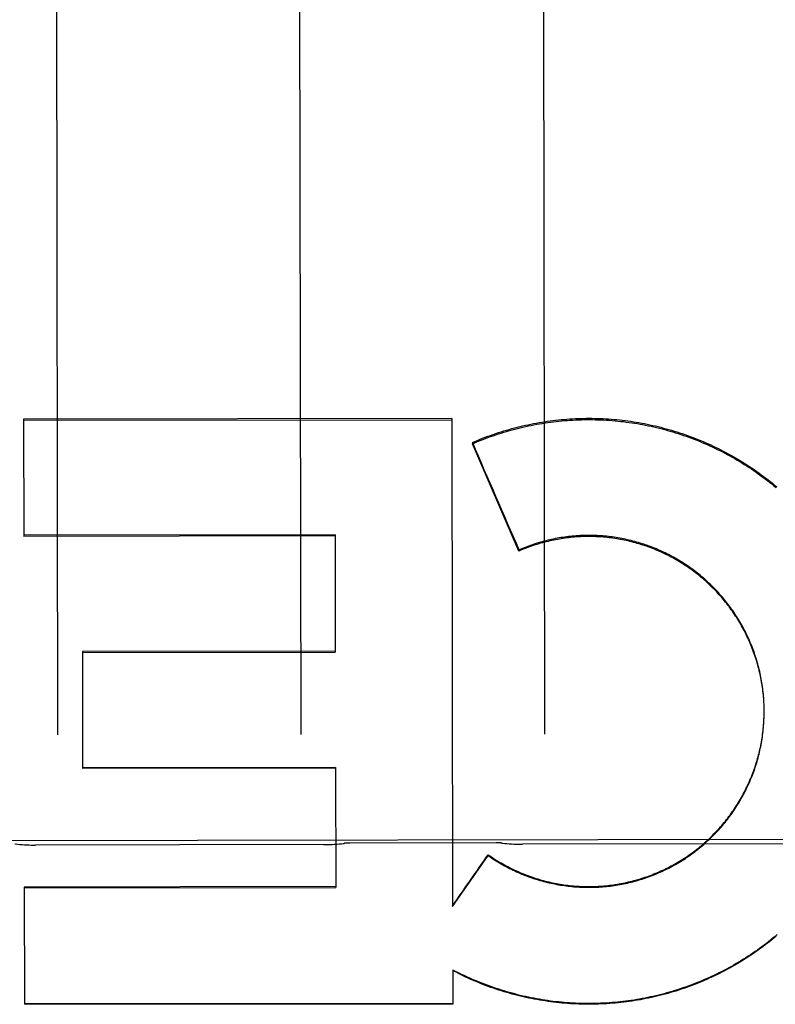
# Model space of a CAD drawing. Header units: inches. Extents: x 0 to 235, y 0 to 152.
# Tile 47 of 93: x 72.184 to 72.571, y 107.409 to 107.914. Entities that reach past the tile are written whole.
import ezdxf

# ---------------------------------------------------------------- set-up
doc = ezdxf.new("R2010")
doc.units = ezdxf.units.IN
doc.header["$LTSCALE"] = 12.9163468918
doc.header["$MEASUREMENT"] = 0
doc.linetypes.add('HIDDEN', pattern=[0.2, 0.1, -0.1])
doc.layers.add('02___PRT_ALL_AXES', color=7, linetype='CONTINUOUS')
doc.layers.add('DEFAULT_2', color=8, linetype='HIDDEN')

msp = doc.modelspace()

# ---------------------------------------------------------------- linework, layer by layer
at = {"layer": '02___PRT_ALL_AXES', "color": 8, "linetype": 'HIDDEN'}
for p, q in [((72.9218214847, 107.4937164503), (72.109322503, 107.4924300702)), ((72.3394387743, 107.4905619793), (72.191712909, 107.490328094)), ((72.4280743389, 107.4915228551), (72.3530744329, 107.4914041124)), ((72.5894384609, 107.4909577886), (72.4417125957, 107.4907239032))]:
    msp.add_line(p, q, dxfattribs=at)
at = {"layer": 'DEFAULT_2', "color": 8, "linetype": 'HIDDEN'}
for p, q in [((72.202112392, 108.0989263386), (72.2029865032, 107.5468232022)), ((72.3279863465, 107.5470211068), (72.32711223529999, 108.0991242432)), ((72.4521120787, 108.0993221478), (72.4529861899, 107.5472190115)), ((72.4053654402, 107.7091917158), (72.18552528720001, 107.7089252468)), ((72.18552528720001, 107.7089252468), (72.1856206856, 107.6486700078)), ((72.1855263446, 107.7082573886), (72.4053664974, 107.7085239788)), ((72.4053654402, 107.7091917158), (72.4057615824, 107.4588054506)), ((72.4158854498, 107.6968450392), (72.4158864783, 107.6961954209)), ((72.4398064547, 107.6411748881), (72.4158864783, 107.6961954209)), ((72.3454595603, 107.6495081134), (72.1856197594, 107.6492550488)), ((72.3454604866, 107.6489230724), (72.1856206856, 107.6486700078)), ((72.3454595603, 107.6495081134), (72.3455548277, 107.5893356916)), ((72.4398055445, 107.6417498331), (72.4398064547, 107.6411748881)), ((72.345554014, 107.5898496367), (72.2157141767, 107.5896440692)), ((72.2157141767, 107.5896440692), (72.2158093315, 107.5295427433)), ((72.2157149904, 107.5891301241), (72.3455548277, 107.5893356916)), ((72.565636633, 107.5614278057), (72.5656014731, 107.5628638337)), ((72.5656616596, 107.5604423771), (72.5656367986, 107.5618816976)), ((72.5656758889, 107.5594567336), (72.5656614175, 107.5608992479)), ((72.5656537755, 107.5564996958), (72.5656709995, 107.5579514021)), ((72.56567194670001, 107.5574852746), (72.5656786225, 107.5592750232)), ((72.5656793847, 107.5587933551), (72.56567532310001, 107.5599166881)), ((72.5656793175, 107.5584709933), (72.5656793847, 107.5587933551)), ((72.3456484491, 107.5302028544), (72.2158086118, 107.5299972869)), ((72.3456484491, 107.5302028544), (72.3457459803, 107.4686005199)), ((72.34564916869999, 107.5297483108), (72.2158093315, 107.5295427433)), ((72.4057615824, 107.4588054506), (72.4240366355, 107.4849594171)), ((72.4240359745, 107.4853769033), (72.4240366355, 107.4849594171)), ((72.3457453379, 107.4690062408), (72.185905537, 107.4687531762)), ((72.185905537, 107.4687531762), (72.1860005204, 107.4087600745)), ((72.1859061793, 107.4683474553), (72.3457459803, 107.4686005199)), ((72.4058128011, 107.4263162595), (72.405840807, 107.4086497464)), ((72.4107624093, 107.4234482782), (72.4058134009, 107.4259373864)), ((72.4107618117, 107.4238257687), (72.4107624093, 107.4234482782)), ((72.405840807, 107.4086497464), (72.1860005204, 107.4087600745))]:
    msp.add_line(p, q, dxfattribs=at)
for points in [[(72.4158854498, 107.6968450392), (72.41720286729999, 107.6974109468), (72.4185254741, 107.6979641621), (72.4198533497, 107.6985047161), (72.4211862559, 107.6990325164), (72.4225239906, 107.6995474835), (72.4238665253, 107.7000496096), (72.4252138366, 107.7005388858), (72.4265657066, 107.7010152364), (72.4279219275, 107.7014785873), (72.42928244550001, 107.7019289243), (72.4306471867, 107.7023662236), (72.432016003, 107.7027904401), (72.4333887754, 107.7032015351), (72.4347653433, 107.7035994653), (72.43614552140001, 107.7039841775), (72.4375292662, 107.7043556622), (72.4389165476, 107.7047139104), (72.4403071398, 107.7050588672), (72.44170081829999, 107.7053904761), (72.443097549, 107.7057087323), (72.4444972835, 107.7060136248), (72.4458998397, 107.706305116), (72.44730506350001, 107.7065831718), (72.4487128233, 107.7068477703), (72.45012295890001, 107.7070988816), (72.4515354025, 107.7073364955), (72.4529501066, 107.7075606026), (72.4543668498, 107.7077711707), (72.4557854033, 107.7079681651), (72.4572057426, 107.708151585), (72.4586278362, 107.7083214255), (72.4600514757, 107.7084776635), (72.4614764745, 107.7086202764), (72.4629027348, 107.7087492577), (72.4643301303, 107.7088645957), (72.4657585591, 107.7089662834), (72.46718794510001, 107.7090543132), (72.46861808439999, 107.7091286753), (72.4700487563, 107.7091893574), (72.4714799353, 107.70923636), (72.4729115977, 107.7092696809), (72.4743435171, 107.7092893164), (72.4757754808, 107.7092952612), (72.4772074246, 107.7092875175), (72.47863926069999, 107.709266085), (72.4800708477, 107.7092309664), (72.48150207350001, 107.7091821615), (72.4829327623, 107.7091196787), (72.4843627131, 107.7090435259), (72.4857918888, 107.7089537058), (72.4872202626, 107.7088502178), (72.4886476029, 107.7087330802), (72.490073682, 107.7086023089), (72.4914984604, 107.7084579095), (72.4929218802, 107.7082998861), (72.4943437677, 107.7081282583), (72.49576397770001, 107.7079430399), (72.4971823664, 107.7077442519), (72.4985987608, 107.7075319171), (72.5000131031, 107.7073060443), (72.501425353, 107.7070666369), (72.5028352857, 107.7068137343), (72.5042426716, 107.7065473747), (72.5056474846, 107.7062675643), (72.5070496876, 107.705974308), (72.5084490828, 107.7056676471), (72.5098454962, 107.7053476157), (72.5112388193, 107.7050142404), (72.51262891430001, 107.7046675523), (72.5140156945, 107.7043075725), (72.5153990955, 107.7039343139), (72.51677891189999, 107.7035478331), (72.5181549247, 107.7031481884), (72.5195271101, 107.7027353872), (72.5208954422, 107.7023094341), (72.5222597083, 107.7018703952), (72.5236197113, 107.7014183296), (72.5249753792, 107.7009532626), (72.5263266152, 107.7004752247), (72.5276732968, 107.6999842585), (72.5290153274, 107.6994803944), (72.5303525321, 107.6989636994), (72.5316847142, 107.6984342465), (72.5330118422, 107.6978920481), (72.5343338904, 107.6973371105), (72.5356506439, 107.696769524), (72.5369618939, 107.6961893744), (72.53826759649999, 107.6955966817), (72.5395676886, 107.6949914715), (72.5408620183, 107.6943738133), (72.5421504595, 107.6937437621), (72.5434328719, 107.6931013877), (72.5447090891, 107.6924467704), (72.5459790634, 107.6917799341), (72.5472427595, 107.6911008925), (72.5484999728, 107.6904097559), (72.54975049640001, 107.6897066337), (72.5509943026, 107.6889915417), (72.5522313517, 107.6882644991), (72.55346147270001, 107.6875256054), (72.55468451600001, 107.6867749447), (72.5559003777, 107.6860125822), (72.5571089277, 107.6852385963), (72.5583100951, 107.6844530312), (72.5595038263, 107.6836559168), (72.560689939, 107.6828473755), (72.5618682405, 107.6820275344), (72.56303870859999, 107.6811964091), (72.56420131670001, 107.680354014), (72.5653558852, 107.6795004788), (72.566502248, 107.6786359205), (72.5676403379, 107.6777603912), (72.5687700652, 107.6768739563), (72.5698913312, 107.6759766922), (72.5710040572, 107.6750686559), (72.5721080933, 107.6741499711)], [(72.4158864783, 107.6961954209), (72.4172117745, 107.6967638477), (72.4185423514, 107.6973194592), (72.4198782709, 107.6978622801), (72.4212193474, 107.698392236), (72.42256545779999, 107.6989092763), (72.42391647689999, 107.6994133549), (72.4252722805, 107.6999044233), (72.42663274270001, 107.7003824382), (72.4279977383, 107.7008473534), (72.4293671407, 107.7012991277), (72.43074082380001, 107.7017377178), (72.4321186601, 107.7021630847), (72.4335005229, 107.7025751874), (72.4348862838, 107.7029739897), (72.4362758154, 107.7033594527), (72.4376689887, 107.7037315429), (72.4390656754, 107.7040902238), (72.440465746, 107.7044354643), (72.4418690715, 107.7047672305), (72.44327552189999, 107.7050854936), (72.4446849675, 107.7053902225), (72.4460972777, 107.7056813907), (72.4475123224, 107.7059589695), (72.4489299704, 107.7062229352), (72.450350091, 107.7064732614), (72.4517725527, 107.7067099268), (72.4531972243, 107.7069329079), (72.4546239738, 107.7071421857), (72.4560526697, 107.7073377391), (72.4574831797, 107.7075195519), (72.4589153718, 107.7076876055), (72.4603491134, 107.7078418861), (72.4617842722, 107.7079823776), (72.4632207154, 107.7081090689), (72.4646583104, 107.7082219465), (72.4660969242, 107.7083210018), (72.467536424, 107.7084062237), (72.4689766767, 107.7084776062), (72.47041754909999, 107.7085351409), (72.4718589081, 107.7085788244), (72.4733006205, 107.7086086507), (72.474742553, 107.7086246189), (72.4761845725, 107.7086267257), (72.4776265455, 107.7086149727), (72.4790683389, 107.7085893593), (72.4805098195, 107.7085498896), (72.4819508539, 107.7084965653), (72.483391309, 107.7084293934), (72.4848310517, 107.7083483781), (72.4862699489, 107.7082535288), (72.48770786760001, 107.7081448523), (72.489144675, 107.7080223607), (72.4905802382, 107.7078860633), (72.4920144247, 107.7077359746), (72.4934471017, 107.7075721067), (72.494878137, 107.7073944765), (72.4963073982, 107.7072030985), (72.4977347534, 107.7069979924), (72.4991600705, 107.7067791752), (72.5005832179, 107.7065466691), (72.5020040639, 107.7063004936), (72.5034224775, 107.7060406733), (72.5048383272, 107.7057672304), (72.5062514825, 107.7054801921), (72.5076618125, 107.7051795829), (72.5090691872, 107.7048654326), (72.5104734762, 107.7045377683), (72.51187455, 107.7041966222), (72.5132722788, 107.7038420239), (72.5146665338, 107.703474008), (72.5160571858, 107.7030926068), (72.5174441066, 107.7026978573), (72.51882716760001, 107.7022897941), (72.5202062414, 107.7018684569), (72.5215812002, 107.7014338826), (72.5229519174, 107.7009861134), (72.5243182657, 107.7005251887), (72.5256801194, 107.700051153), (72.5270373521, 107.6995640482), (72.5283898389, 107.6990639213), (72.5297374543, 107.6985508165), (72.53108007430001, 107.6980247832), (72.5324175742, 107.6974858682), (72.53374983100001, 107.696934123), (72.53507672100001, 107.6963695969), (72.5363981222, 107.6957923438), (72.5377139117, 107.6952024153), (72.5390239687, 107.6945998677), (72.5403281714, 107.6939847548), (72.5416264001, 107.6933571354), (72.5429185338, 107.6927170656), (72.5442044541, 107.6920646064), (72.5454840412, 107.6913998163), (72.5467571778, 107.6907227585), (72.5480237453, 107.6900334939), (72.5492836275, 107.6893320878), (72.5505367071, 107.6886186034), (72.5517828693, 107.6878931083), (72.5530219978, 107.6871556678), (72.5542539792, 107.6864063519), (72.5554786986, 107.6856452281), (72.5566960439, 107.6848723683), (72.5579059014, 107.6840878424), (72.5591081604, 107.6832917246), (72.5603027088, 107.6824840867), (72.5614894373, 107.681665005), (72.5626682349, 107.6808345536), (72.563838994, 107.6799928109), (72.56500160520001, 107.679139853), (72.5661559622, 107.6782757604), (72.5673019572, 107.6774006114), (72.5684394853, 107.6765144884), (72.5695684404, 107.6756174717), (72.5706887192, 107.6747096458), (72.571800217, 107.6737910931)], [(72.5656008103, 107.562412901), (72.5655554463, 107.5638454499), (72.5654987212, 107.564826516), (72.5654312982, 107.5658069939), (72.5653531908, 107.566786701), (72.565264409, 107.5677654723), (72.5651649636, 107.5687432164), (72.56505486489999, 107.5697198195), (72.5649341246, 107.570695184), (72.5648027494, 107.5716692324), (72.56466076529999, 107.57264179), (72.5645081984, 107.5736126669), (72.5643450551, 107.5745818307), (72.56417133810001, 107.575549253), (72.5639870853, 107.5765147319), (72.5637923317, 107.5774780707), (72.5635870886, 107.5784392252), (72.5633713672, 107.5793981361), (72.5631452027, 107.580354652), (72.5629086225, 107.581308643), (72.5626616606, 107.5822599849), (72.5624043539, 107.5832085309), (72.5621367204, 107.5841542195), (72.5618587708, 107.5850970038), (72.5615705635, 107.5860366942), (72.5612721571, 107.5869730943), (72.5609635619, 107.5879061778), (72.56064478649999, 107.5888359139), (72.5603158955, 107.5897621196), (72.5599769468, 107.590684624), (72.55962796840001, 107.5916033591), (72.5592689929, 107.5925182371), (72.5589000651, 107.593429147), (72.558521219, 107.5943359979), (72.5581325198, 107.5952386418), (72.557734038, 107.5961369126), (72.5573257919, 107.597030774), (72.5569077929, 107.5979201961), (72.556480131, 107.5988049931), (72.5560428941, 107.5996849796), (72.5555961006, 107.6005601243), (72.5551397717, 107.601430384), (72.5546739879, 107.6022956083), (72.554198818, 107.6031556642), (72.5537143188, 107.6040104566), (72.5532205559, 107.6048598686), (72.552717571, 107.605703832), (72.55220539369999, 107.6065422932), (72.5516841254, 107.6073750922), (72.5511538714, 107.608202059), (72.55061464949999, 107.6090231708), (72.5500664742, 107.6098384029), (72.5495094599, 107.6106475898), (72.5489437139, 107.6114505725), (72.5483692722, 107.6122473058), (72.5477861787, 107.6130377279), (72.547194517, 107.613821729), (72.5465943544, 107.6145992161), (72.545985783, 107.6153700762), (72.5453689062, 107.616134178), (72.5447437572, 107.616891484), (72.544110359, 107.6176419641), (72.5434688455, 107.6183854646), (72.5428193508, 107.6191218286), (72.5421618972, 107.6198510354), (72.5414965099, 107.6205730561), (72.5408233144, 107.6212877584), (72.5401424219, 107.6219950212), (72.5394538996, 107.6226947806), (72.53875782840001, 107.6233869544), (72.5380542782, 107.624071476), (72.5373433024, 107.6247482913), (72.536625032, 107.6254172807), (72.5358996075, 107.6260783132), (72.5351670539, 107.6267313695), (72.5344273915, 107.6273764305), (72.5336807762, 107.6280133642), (72.5329273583, 107.6286420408), (72.5321671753, 107.6292624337), (72.5314002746, 107.6298745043), (72.5306267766, 107.6304781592), (72.5298467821, 107.6310733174), (72.5290603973, 107.6316599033), (72.52826774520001, 107.6322378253), (72.5274688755, 107.6328070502), (72.5266638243, 107.6333675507), (72.5258527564, 107.6339192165), (72.5250358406, 107.634461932), (72.524213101, 107.6349956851), (72.52338456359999, 107.6355204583), (72.52255039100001, 107.6360361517), (72.5217107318, 107.6365426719), (72.52086565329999, 107.6370399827), (72.5200152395, 107.6375280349), (72.519159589, 107.6380067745), (72.5182987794, 107.6384761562), (72.5174329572, 107.6389361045), (72.5165622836, 107.6393865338), (72.5156867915, 107.63982743), (72.5148065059, 107.6402587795), (72.5139216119, 107.6406804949), (72.5130322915, 107.6410924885), (72.51213857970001, 107.6414947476), (72.5112405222, 107.6418872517), (72.51033826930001, 107.6422699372), (72.50943194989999, 107.6426427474), (72.5085216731, 107.6430056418), (72.5076075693, 107.6433585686), (72.5066897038, 107.6437015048), (72.505768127, 107.64403443), (72.504843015, 107.644357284), (72.5039145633, 107.6446699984), (72.5029827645, 107.6449725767), (72.50204761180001, 107.6452650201), (72.5011092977, 107.645547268), (72.5001679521, 107.6458192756), (72.499223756, 107.6460809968), (72.49827691, 107.6463323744), (72.4973274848, 107.6465733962), (72.4963755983, 107.6468040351), (72.4954213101, 107.647024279), (72.4944646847, 107.647234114), (72.49350582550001, 107.6474335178), (72.4925447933, 107.6476224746), (72.4915817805, 107.6478009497), (72.4906169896, 107.6479689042), (72.48965045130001, 107.6481263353), (72.48868220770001, 107.6482732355), (72.4877124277, 107.6484095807), (72.4867412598, 107.6485353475), (72.4857688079, 107.6486505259), (72.48479519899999, 107.6487551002), (72.4838205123, 107.6488490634), (72.4828448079, 107.6489324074), (72.4818682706, 107.6490051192), (72.4808910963, 107.649067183), (72.4799133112, 107.6491185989), (72.4789349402, 107.6491593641), (72.47795618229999, 107.649189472), (72.4769772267, 107.6492089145), (72.475998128, 107.649217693), (72.4750189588, 107.649215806), (72.4740398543, 107.6492032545), (72.47306092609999, 107.649180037), (72.4720823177, 107.6491461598), (72.4711041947, 107.6491016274), (72.4701266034, 107.6490464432), (72.4691495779, 107.6489806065), (72.4681733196, 107.6489041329), (72.4671980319, 107.6488170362), (72.4662237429, 107.6487193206), (72.4652504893, 107.6486109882), (72.4642784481, 107.6484920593), (72.46330777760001, 107.6483625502), (72.4623385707, 107.6482224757), (72.4613709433, 107.6480718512), (72.4604049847, 107.6479106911), (72.4594407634, 107.6477390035), (72.4584784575, 107.6475568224), (72.4575182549, 107.6473641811), (72.4565601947, 107.6471610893), (72.4556043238, 107.6469475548), (72.454650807, 107.6467236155), (72.45369981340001, 107.6464893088), (72.45275137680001, 107.6462446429), (72.4518055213, 107.6459896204), (72.4508624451, 107.6457242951), (72.44992231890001, 107.6454487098), (72.4489852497, 107.6451628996), (72.4480513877, 107.6448669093), (72.4471207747, 107.6445607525), (72.4461934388, 107.6442444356), (72.4452695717, 107.643918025), (72.4443493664, 107.6435815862), (72.4434328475, 107.6432351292), (72.4425200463, 107.6428786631), (72.4416111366, 107.6425122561), (72.44070632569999, 107.6421359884), (72.4398055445, 107.6417498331)], [(72.56555419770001, 107.5633975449), (72.5654967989, 107.564381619), (72.5654286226, 107.5653650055), (72.56534967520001, 107.5663475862), (72.56525996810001, 107.5673292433), (72.56515951, 107.5683098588), (72.565048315, 107.5692893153), (72.56492639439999, 107.5702674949), (72.5647937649, 107.5712442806), (72.5646504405, 107.5722195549), (72.5644964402, 107.5731932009), (72.5643317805, 107.5741651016), (72.5641564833, 107.5751351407), (72.56397056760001, 107.5761032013), (72.5637740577, 107.5770691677), (72.5635669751, 107.5780329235), (72.5633493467, 107.5789943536), (72.5631211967, 107.579953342), (72.5628825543, 107.5809097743), (72.5626334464, 107.581863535), (72.5623739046, 107.5828145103), (72.5621039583, 107.5837625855), (72.5618236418, 107.5847076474), (72.5615329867, 107.585649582), (72.5612320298, 107.5865882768), (72.5609208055, 107.5875236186), (72.5605993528, 107.5884554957), (72.5602677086, 107.5893837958), (72.5599259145, 107.5903084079), (72.5595740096, 107.5912292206), (72.559212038, 107.592146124), (72.5588400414, 107.5930590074), (72.5584580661, 107.5939677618), (72.5580661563, 107.5948722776), (72.5576643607, 107.5957724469), (72.5572527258, 107.5966681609), (72.55683130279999, 107.597559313), (72.5564001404, 107.5984457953), (72.5559592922, 107.5993275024), (72.5555088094, 107.6002043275), (72.5550487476, 107.6010761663), (72.5545791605, 107.6019429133), (72.554100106, 107.6028044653), (72.55361164, 107.6036607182), (72.5531138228, 107.6045115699), (72.55260671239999, 107.6053569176), (72.5520903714, 107.6061966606), (72.55156486, 107.6070306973), (72.5510302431, 107.6078589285), (72.55048658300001, 107.6086812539), (72.5499339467, 107.6094975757), (72.5493723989, 107.610307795), (72.5488020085, 107.6111118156), (72.5482228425, 107.61190954), (72.547634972, 107.6127008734), (72.5470384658, 107.6134857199), (72.5464333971, 107.6142639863), (72.5458198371, 107.6150355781), (72.5451978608, 107.6158004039), (72.5445675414, 107.6165583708), (72.54392895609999, 107.6173093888), (72.54328218, 107.6180533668), (72.5426272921, 107.6187902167), (72.5419643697, 107.6195198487), (72.5412934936, 107.6202421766), (72.54061474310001, 107.6209571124), (72.53992820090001, 107.6216645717), (72.5392339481, 107.6223644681), (72.53853206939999, 107.6230567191), (72.5378226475, 107.6237412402), (72.5371057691, 107.6244179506), (72.5363815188, 107.6250867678), (72.53564998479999, 107.6257476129), (72.5349112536, 107.6264004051), (72.53416541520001, 107.6270450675), (72.53341255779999, 107.6276815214), (72.532652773, 107.6283096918), (72.5318861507, 107.6289295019), (72.5311127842, 107.6295408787), (72.5303327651, 107.6301437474), (72.5295461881, 107.6307380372), (72.5287531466, 107.6313236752), (72.5279537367, 107.6319005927), (72.5271480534, 107.6324687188), (72.5263361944, 107.633027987), (72.5255182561, 107.6335783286), (72.5246943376, 107.6341196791), (72.52386453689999, 107.6346519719), (72.52302895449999, 107.6351751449), (72.5221876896, 107.6356891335), (72.5213408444, 107.6361938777), (72.5204885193, 107.6366893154), (72.5196308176, 107.6371753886), (72.5187678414, 107.6376520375), (72.5178996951, 107.6381192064), (72.51702648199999, 107.6385768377), (72.5161483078, 107.6390248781), (72.515265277, 107.6394632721), (72.5143774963, 107.6398919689), (72.5134850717, 107.6403109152), (72.5125881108, 107.6407200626), (72.51168672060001, 107.6411193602), (72.5107810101, 107.6415087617), (72.5098710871, 107.6418882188), (72.5089570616, 107.6422576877), (72.5080390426, 107.6426171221), (72.50711714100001, 107.6429664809), (72.5061914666, 107.6433057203), (72.5052621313, 107.6436348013), (72.504329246, 107.6439536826), (72.50339292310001, 107.6442623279), (72.5024532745, 107.6445606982), (72.5015104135, 107.6448487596), (72.50056445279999, 107.6451264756), (72.4996155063, 107.6453938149), (72.4986636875, 107.6456507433), (72.497709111, 107.645897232), (72.4967518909, 107.6461332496), (72.4957921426, 107.6463587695), (72.49482998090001, 107.6465737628), (72.4938655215, 107.6467782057), (72.4928988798, 107.6469720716), (72.4919301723, 107.6471553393), (72.4909595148, 107.6473279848), (72.4899870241, 107.6474899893), (72.4890128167, 107.6476413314), (72.48803700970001, 107.647781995), (72.4870597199, 107.6479119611), (72.486081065, 107.6480312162), (72.4851011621, 107.648139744), (72.48412012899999, 107.6482375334), (72.4831380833, 107.6483245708), (72.4821551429, 107.6484008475), (72.4811714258, 107.6484663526), (72.48018705, 107.6485210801), (72.4792021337, 107.6485650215), (72.478216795, 107.6485981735), (72.4772311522, 107.6486205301), (72.4762453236, 107.6486320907), (72.4752594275, 107.6486328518), (72.4742735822, 107.6486228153), (72.4732879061, 107.6486019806), (72.4723025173, 107.648570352), (72.4713175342, 107.6485279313), (72.4703330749, 107.6484747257), (72.4693492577, 107.6484107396), (72.4683662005, 107.6483359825), (72.46738402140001, 107.6482504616), (72.4664028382, 107.648154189), (72.4654227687, 107.6480471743), (72.4644439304, 107.6479294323), (72.46346644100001, 107.6478009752), (72.4624904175, 107.6476618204), (72.4615159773, 107.6475119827), (72.4605432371, 107.6473514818), (72.459572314, 107.6471803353), (72.458603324, 107.6469985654), (72.45763638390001, 107.6468061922), (72.4566716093, 107.6466032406), (72.4557091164, 107.6463897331), (72.4547490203, 107.6461656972), (72.4537914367, 107.6459311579), (72.4528364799, 107.6456861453), (72.4518842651, 107.6454306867), (72.4509349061, 107.6451648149), (72.4499885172, 107.6448885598), (72.4490452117, 107.6446019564), (72.4481051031, 107.6443050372), (72.4471683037, 107.6439978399), (72.4462349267, 107.6436803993), (72.4453050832, 107.6433527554), (72.44437888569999, 107.6430149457), (72.4434564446, 107.6426670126), (72.4425378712, 107.642308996), (72.4416232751, 107.6419409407), (72.4407128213, 107.6415629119), (72.4398064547, 107.6411748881)], [(72.4240359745, 107.4853769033), (72.4248422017, 107.4848181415), (72.425654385, 107.4842682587), (72.4264725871, 107.4837272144), (72.4272966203, 107.4831951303), (72.4281263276, 107.4826721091), (72.4289616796, 107.4821581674), (72.4298026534, 107.4816533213), (72.4306490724, 107.4811576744), (72.4315007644, 107.48067133), (72.4323576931, 107.480194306), (72.4332198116, 107.4797266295), (72.4340869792, 107.4792683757), (72.4349590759, 107.478819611), (72.4358359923, 107.4783803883), (72.4367175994, 107.4779507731), (72.4376038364, 107.4775307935), (72.4384946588, 107.4771204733), (72.43938988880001, 107.4767198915), (72.44028934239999, 107.4763291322), (72.4411929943, 107.4759482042), (72.4421008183, 107.4755771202), (72.4430126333, 107.4752159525), (72.4439282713, 107.4748647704), (72.4448476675, 107.4745235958), (72.44577073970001, 107.47419246), (72.4466973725, 107.4738714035), (72.4476274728, 107.4735604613), (72.4485608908, 107.4732596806), (72.4494974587, 107.4729691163), (72.4504371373, 107.4726887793), (72.4513798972, 107.4724186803), (72.4523255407, 107.4721588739), (72.4532738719, 107.4719094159), (72.4542248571, 107.4716703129), (72.4551784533, 107.4714415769), (72.45613449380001, 107.4712232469), (72.4570928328, 107.4710153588), (72.4580533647, 107.4708179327), (72.4590159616, 107.4706309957), (72.45998054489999, 107.470454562), (72.4609470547, 107.470288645), (72.4619153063, 107.4701332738), (72.4628851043, 107.4699884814), (72.46385642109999, 107.4698542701), (72.46482923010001, 107.4697306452), (72.4658033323, 107.4696176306), (72.4667785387, 107.4695152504), (72.4677547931, 107.469423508), (72.4687320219, 107.4693424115), (72.4697100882, 107.4692719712), (72.4706888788, 107.4692121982), (72.4716682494, 107.4691630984), (72.4726480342, 107.4691246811), (72.4736281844, 107.4690969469), (72.4746086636, 107.4690798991), (72.4755892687, 107.4690735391), (72.4765697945, 107.4690778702), (72.4775502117, 107.4690928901), (72.47853048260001, 107.4691185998), (72.4795104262, 107.4691549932), (72.48048988, 107.4692020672), (72.4814687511, 107.4692598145), (72.4824469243, 107.4693282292), (72.4834243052, 107.4694073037), (72.4844008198, 107.4694970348), (72.4853762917, 107.4695974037), (72.4863505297, 107.469708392), (72.48732350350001, 107.4698299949), (72.48829518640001, 107.4699622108), (72.4892653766, 107.4701050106), (72.4902338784, 107.4702583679), (72.4912006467, 107.4704222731), (72.4921656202, 107.4705967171), (72.4931286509, 107.4707816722), (72.49408961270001, 107.4709771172), (72.4950483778, 107.4711830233), (72.49600479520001, 107.4713993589), (72.4969588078, 107.4716261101), (72.4979103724, 107.4718632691), (72.4988592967, 107.4721107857), (72.4998053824, 107.47236861), (72.500748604, 107.4726367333), (72.5016889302, 107.4729151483), (72.5026261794, 107.4732037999), (72.5035601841, 107.4735026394), (72.5044908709, 107.4738116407), (72.50541814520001, 107.4741307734), (72.5063419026, 107.4744600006), (72.5072620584, 107.4747992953), (72.5081784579, 107.4751485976), (72.5090909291, 107.4755078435), (72.5099994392, 107.4758770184), (72.510903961, 107.4762561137), (72.5118043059, 107.4766450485), (72.5127002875, 107.4770437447), (72.5135918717, 107.4774521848), (72.5144790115, 107.4778703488), (72.5153615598, 107.4782981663), (72.51623938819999, 107.4787355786), (72.5171123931, 107.4791825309), (72.5179804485, 107.4796389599), (72.5188434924, 107.4801048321), (72.51970147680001, 107.4805801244), (72.5205542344, 107.4810647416), (72.5214015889, 107.4815585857), (72.5222435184, 107.4820616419), (72.52307999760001, 107.4825738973), (72.52391085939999, 107.4830952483), (72.524735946, 107.4836255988), (72.5255552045, 107.484164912), (72.5263685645, 107.4847131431), (72.52717592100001, 107.4852702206), (72.52797718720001, 107.4858360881), (72.5287722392, 107.4864106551), (72.5295609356, 107.486993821), (72.5303432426, 107.4875855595), (72.531119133, 107.4881858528), (72.5318884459, 107.4887945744), (72.5326510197, 107.4894115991), (72.53340683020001, 107.4900369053), (72.534155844, 107.4906704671), (72.5348979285, 107.4913121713), (72.5356329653, 107.4919619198), (72.5363608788, 107.4926196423), (72.5370815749, 107.4932852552), (72.537794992, 107.4939587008), (72.5385010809, 107.4946399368), (72.5391997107, 107.4953288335), (72.53989074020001, 107.4960252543), (72.5405741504, 107.4967291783), (72.54124992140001, 107.4974405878), (72.541917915, 107.4981593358), (72.5425779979, 107.4988852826), (72.5432301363, 107.499618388), (72.54387428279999, 107.5003586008), (72.5445103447, 107.5011058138), (72.5451382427, 107.5018599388), (72.5457578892, 107.5026208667), (72.5463691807, 107.5033884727), (72.5469720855, 107.5041627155), (72.5475665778, 107.5049435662), (72.5481525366, 107.5057308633), (72.5487298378, 107.5065244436), (72.54929846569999, 107.5073242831), (72.5498583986, 107.5081303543), (72.5504095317, 107.5089425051), (72.5509517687, 107.5097605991), (72.5514850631, 107.5105845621), (72.5520093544, 107.511414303), (72.5525245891, 107.5122497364), (72.553030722, 107.5130907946), (72.55352766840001, 107.5139373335), (72.55401533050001, 107.5147891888), (72.5544937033, 107.5156463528), (72.554962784, 107.516508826), (72.5554224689, 107.5173764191), (72.5558726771, 107.5182489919), (72.5563133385, 107.5191263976), (72.5567443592, 107.520008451), (72.5571657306, 107.5208951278), (72.5575774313, 107.5217863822), (72.5579794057, 107.5226820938), (72.5583716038, 107.5235821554), (72.5587539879, 107.5244864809), (72.5591265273, 107.5253950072), (72.559489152, 107.5263075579), (72.5598417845, 107.5272239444), (72.5601844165, 107.5281441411), (72.5605170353, 107.5290681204), (72.5608395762, 107.5299956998), (72.5611519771, 107.5309267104), (72.56145421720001, 107.5318610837), (72.561746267, 107.5327987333), (72.5620280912, 107.5337395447), (72.5622996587, 107.5346834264), (72.5625609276, 107.5356302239), (72.5628118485, 107.5365797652), (72.5630524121, 107.5375320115), (72.5632826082, 107.5384869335), (72.5635023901, 107.5394443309), (72.5637117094, 107.5404040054), (72.5639105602, 107.5413659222), (72.5640989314, 107.5423300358), (72.56427679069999, 107.5432961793), (72.5644441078, 107.5442642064), (72.5646008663, 107.5452340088), (72.5647470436, 107.5462054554), (72.5648826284, 107.5471784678), (72.5650076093, 107.5481529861), (72.5651219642, 107.5491288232), (72.565225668, 107.5501057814), (72.5653187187, 107.5510838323), (72.5654011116, 107.5520629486), (72.5654728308, 107.5530429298), (72.5655338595, 107.5540235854), (72.56558419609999, 107.5550048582), (72.5656238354, 107.5559866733), (72.5656527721, 107.5569688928)], [(72.4240366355, 107.4849594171), (72.4248471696, 107.4843981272), (72.4256637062, 107.4838458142), (72.4264862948, 107.4833024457), (72.4273147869, 107.4827681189), (72.4281490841, 107.4822428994), (72.4289890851, 107.4817268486), (72.42983469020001, 107.4812200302), (72.430685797, 107.4807225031), (72.43154230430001, 107.480234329), (72.4324041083, 107.4797555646), (72.4332711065, 107.4792862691), (72.434143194, 107.4788264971), (72.4350202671, 107.4783763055), (72.4359022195, 107.4779357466), (72.4367889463, 107.4775048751), (72.43768034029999, 107.4770837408), (72.4385762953, 107.4766723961), (72.4394767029, 107.4762708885), (72.4403814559, 107.4758792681), (72.44129044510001, 107.47549758), (72.4422035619, 107.4751258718), (72.4431206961, 107.4747641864), (72.4440417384, 107.474412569), (72.4449665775, 107.4740710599), (72.4458951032, 107.4737397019), (72.4468272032, 107.4734185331), (72.44776276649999, 107.4731075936), (72.4487016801, 107.4728069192), (72.44964383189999, 107.4725165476), (72.4505891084, 107.4722365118), (72.4515373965, 107.4719668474), (72.452488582, 107.4717075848), (72.4534425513, 107.471458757), (72.4543991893, 107.471220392), (72.4553583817, 107.4709925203), (72.4563200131, 107.4707751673), (72.4572839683, 107.470568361), (72.4582501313, 107.4703721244), (72.4592183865, 107.4701864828), (72.4601886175, 107.4700114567), (72.46116070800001, 107.469847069), (72.4621345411, 107.4696933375), (72.46311000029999, 107.4695502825), (72.4640869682, 107.4694179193), (72.46506532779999, 107.4692962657), (72.4660449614, 107.4691853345), (72.46702575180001, 107.4690851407), (72.46800758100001, 107.4689956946), (72.46899033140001, 107.4689170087), (72.4699738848, 107.4688490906), (72.4709581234, 107.4687919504), (72.471942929, 107.4687455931), (72.4729281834, 107.468710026), (72.4739137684, 107.4686852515), (72.4748995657, 107.4686712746), (72.4758854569, 107.468668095), (72.4768713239, 107.4686757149), (72.4778570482, 107.4686941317), (72.47884251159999, 107.4687233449), (72.4798275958, 107.4687633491), (72.4808121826, 107.4688141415), (72.4817961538, 107.468875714), (72.4827793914, 107.4689480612), (72.48376177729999, 107.4690311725), (72.4847431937, 107.4691250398), (72.4857235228, 107.46922965), (72.4867026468, 107.4693449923), (72.4876804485, 107.4694710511), (72.4886568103, 107.4696078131), (72.48963161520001, 107.46975526), (72.490604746, 107.469913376), (72.4915760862, 107.4700821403), (72.49254551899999, 107.4702615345), (72.49351292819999, 107.4704515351), (72.4944781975, 107.4706521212), (72.4954412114, 107.470863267), (72.4964018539, 107.4710849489), (72.4973600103, 107.4713171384), (72.4983155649, 107.4715598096), (72.4992684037, 107.4718129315), (72.5002184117, 107.4720764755), (72.5011654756, 107.4723504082), (72.50210948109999, 107.4726346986), (72.5030503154, 107.4729293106), (72.5039878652, 107.4732342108), (72.5049220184, 107.4735493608), (72.5058526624, 107.4738747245), (72.506779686, 107.4742102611), (72.5077029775, 107.4745559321), (72.5086224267, 107.4749116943), (72.5095379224, 107.4752775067), (72.5104493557, 107.4756533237), (72.5113566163, 107.4760391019), (72.5122595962, 107.4764347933), (72.5131581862, 107.4768403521), (72.5140522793, 107.477255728), (72.5149417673, 107.4776808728), (72.5158265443, 107.4781157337), (72.5167065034, 107.4785602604), (72.5175815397, 107.4790143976), (72.51845154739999, 107.4794780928), (72.519316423, 107.4799512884), (72.5201760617, 107.4804339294), (72.52103036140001, 107.4809259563), (72.5218792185, 107.4814273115), (72.5227225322, 107.4819379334), (72.5235602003, 107.4824577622), (72.5243921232, 107.482986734), (72.5252182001, 107.4835247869), (72.5260383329, 107.4840718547), (72.5268524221, 107.4846278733), (72.5276603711, 107.4851927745), (72.5284620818, 107.485766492), (72.5292574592, 107.4863489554), (72.5300464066, 107.4869400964), (72.5308288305, 107.4875398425), (72.5316046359, 107.4881481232), (72.5323737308, 107.488764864), (72.5331360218, 107.4893899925), (72.53389141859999, 107.490023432), (72.5346398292, 107.4906651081), (72.53538116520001, 107.4913149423), (72.5361153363, 107.491972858), (72.5368422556, 107.4926387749), (72.5375618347, 107.4933126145), (72.53827398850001, 107.4939942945), (72.5389786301, 107.4946837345), (72.5396756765, 107.4953808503), (72.5403650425, 107.4960855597), (72.5410466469, 107.4967977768), (72.5417204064, 107.4975174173), (72.5423862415, 107.4982443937), (72.543044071, 107.49897862), (72.5436938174, 107.4997200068), (72.5443354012, 107.5004684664), (72.54496874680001, 107.5012239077), (72.54559377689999, 107.5019862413), (72.5462104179, 107.5027553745), (72.5468185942, 107.5035312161), (72.5474182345, 107.504313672), (72.5480092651, 107.5051026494), (72.5485916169, 107.5058980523), (72.5491652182, 107.5066997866), (72.5497300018, 107.5075077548), (72.5502858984, 107.5083218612), (72.55083284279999, 107.5091420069), (72.5513707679, 107.5099680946), (72.5518996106, 107.5108000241), (72.5524193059, 107.5116376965), (72.552929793, 107.5124810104), (72.5534310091, 107.5133298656), (72.55392289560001, 107.5141841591), (72.5544053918, 107.5150437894), (72.5548784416, 107.5159086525), (72.55534198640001, 107.5167786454), (72.55579597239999, 107.5176536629), (72.5562403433, 107.5185336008), (72.5566750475, 107.5194183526), (72.5571000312, 107.5203078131), (72.557515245, 107.5212018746), (72.5579206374, 107.5221004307), (72.5583161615, 107.5230033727), (72.55870176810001, 107.5239105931), (72.5590774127, 107.5248219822), (72.5594430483, 107.5257374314), (72.559798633, 107.5266568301), (72.5601441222, 107.5275800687), (72.5604794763, 107.5285070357), (72.5608046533, 107.5294376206), (72.5611196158, 107.5303717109), (72.5614243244, 107.5313091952), (72.56171874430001, 107.5322499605), (72.5620028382, 107.5331938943), (72.562276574, 107.534140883), (72.5625399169, 107.5350908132), (72.5627928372, 107.5360435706), (72.5630353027, 107.5369990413), (72.5632672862, 107.5379571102), (72.5634887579, 107.5389176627), (72.5636996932, 107.5398805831), (72.56390006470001, 107.5408457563), (72.5640898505, 107.541813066), (72.5642690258, 107.5427823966), (72.564437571, 107.5437536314), (72.56459546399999, 107.5447266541), (72.56474268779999, 107.5457013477), (72.5648792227, 107.5466775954), (72.5650050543, 107.5476552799), (72.5651201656, 107.5486342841), (72.5652245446, 107.5496144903), (72.565318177, 107.5505957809), (72.5654010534, 107.5515780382), (72.565473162, 107.5525611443), (72.5655344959, 107.5535449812), (72.56558504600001, 107.5545294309), (72.5656248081, 107.5555143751), (72.5656537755, 107.5564996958)], [(72.1810406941, 107.4909552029), (72.1813092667, 107.4909239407), (72.1824939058, 107.4907954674), (72.183675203, 107.4906826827), (72.1848525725, 107.4905855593), (72.18602543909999, 107.4905040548), (72.1871932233, 107.4904381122), (72.1883553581, 107.4903876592), (72.189511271, 107.4903526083), (72.1906602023, 107.4903328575), (72.1917138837, 107.4903280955)], [(72.3394377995, 107.4905619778), (72.34049154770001, 107.4905700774), (72.3416404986, 107.4905934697), (72.3427963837, 107.4906321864), (72.3439584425, 107.4906863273), (72.3451261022, 107.4907559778), (72.3462987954, 107.4908412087), (72.3474759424, 107.4909420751), (72.3486569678, 107.4910586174), (72.3498412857, 107.4911908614), (72.3501089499, 107.4912228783)], [(72.4310403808, 107.4913510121), (72.4313089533, 107.49131975), (72.4324935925, 107.4911912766), (72.4336748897, 107.4910784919), (72.4348522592, 107.4909813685), (72.4360251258, 107.490899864), (72.43719290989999, 107.4908339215), (72.43835504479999, 107.4907834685), (72.43951095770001, 107.4907484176), (72.4406598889, 107.4907286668), (72.4417135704, 107.4907239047)], [(72.5723966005, 107.4444006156), (72.5712950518, 107.4434800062), (72.57018474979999, 107.4425699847), (72.5690658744, 107.4416707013), (72.5679384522, 107.4407821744), (72.5668025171, 107.4399044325), (72.5656582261, 107.4390375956), (72.5645057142, 107.4381817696), (72.5633450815, 107.4373370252), (72.5621764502, 107.4365034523), (72.5609998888, 107.4356810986), (72.5598154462, 107.4348700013), (72.5586233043, 107.4340702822), (72.5574236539, 107.433282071), (72.556216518, 107.4325053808), (72.5550019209, 107.4317402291), (72.5537800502, 107.4309867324), (72.55255107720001, 107.4302449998), (72.5513150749, 107.429515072), (72.5500721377, 107.4287970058), (72.54882237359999, 107.4280908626), (72.5475658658, 107.4273966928), (72.5463027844, 107.4267145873), (72.5450333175, 107.4260446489), (72.5437574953, 107.425386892), (72.542475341, 107.4247413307), (72.5411870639, 107.4241080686), (72.5398928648, 107.4234872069), (72.5385927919, 107.4228787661), (72.5372869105, 107.4222827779), (72.53597537, 107.4216993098), (72.5346582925, 107.4211284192), (72.5333358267, 107.4205701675), (72.5320081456, 107.4200246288), (72.5306752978, 107.4194918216), (72.5293373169, 107.418971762), (72.527994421, 107.4184645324), (72.5266468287, 107.4179702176), (72.52529457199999, 107.4174888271), (72.52393769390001, 107.4170203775), (72.5225763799, 107.416564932), (72.5212107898, 107.4161225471), (72.5198410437, 107.4156932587), (72.5184672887, 107.4152771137), (72.5170896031, 107.4148741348), (72.5157080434, 107.4144843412), (72.5143228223, 107.4141077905), (72.5129341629, 107.413744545), (72.5115420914, 107.4133946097), (72.51014663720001, 107.4130579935), (72.5087480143, 107.4127347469), (72.5073464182, 107.4124249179), (72.5059419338, 107.4121285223), (72.5045346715, 107.4118455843), (72.5031247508, 107.4115761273), (72.5017122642, 107.4113201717), (72.5002974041, 107.4110777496), (72.4988803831, 107.4108488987), (72.4974612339, 107.4106336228), (72.4960399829, 107.4104319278), (72.4946168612, 107.4102438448), (72.4931920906, 107.4100694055), (72.491765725, 107.4099086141), (72.4903378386, 107.40976148), (72.4889085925, 107.4096280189), (72.4874781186, 107.4095082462), (72.4860465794, 107.4094021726), (72.48461416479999, 107.409309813), (72.4831809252, 107.4092311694), (72.4817468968, 107.4091662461), (72.480312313, 107.4091150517), (72.478877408, 107.4090775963), (72.477442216, 107.4090538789), (72.4760067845, 107.4090439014), (72.4745713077, 107.4090476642), (72.4731359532, 107.4090651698), (72.4717008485, 107.4090964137), (72.4702661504, 107.4091413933), (72.4688319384, 107.4092001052), (72.4673982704, 107.4092725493), (72.4659653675, 107.4093587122), (72.4645334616, 107.4094585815), (72.4631025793, 107.4095721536), (72.4616727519, 107.4096994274), (72.4602441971, 107.4098403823), (72.4588171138, 107.4099950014), (72.4573915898, 107.4101632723), (72.45596774, 107.4103451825), (72.4545456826, 107.4105407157), (72.4531255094, 107.4107498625), (72.4517074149, 107.4109725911), (72.4502916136, 107.4112088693), (72.4488781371, 107.4114586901), (72.4474670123, 107.4117220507), (72.4460584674, 107.4119989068), (72.4446527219, 107.4122892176), (72.4432498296, 107.4125929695), (72.4418498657, 107.4129101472), (72.4404529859, 107.4132407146), (72.4390593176, 107.4135846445), (72.4376690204, 107.4139418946), (72.4362822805, 107.4143124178), (72.434899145, 107.4146962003), (72.4335196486, 107.4150932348), (72.4321440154, 107.4155034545), (72.4307724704, 107.4159267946), (72.4294050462, 107.4163632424), (72.42804178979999, 107.4168127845), (72.4266828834, 107.4172753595), (72.42532848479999, 107.417750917), (72.4239787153, 107.4182394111), (72.4226337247, 107.4187407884), (72.4212935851, 107.419255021), (72.4199583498, 107.419782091)], [(72.5719027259, 107.4435960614), (72.5707920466, 107.4426765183), (72.5696725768, 107.4417676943), (72.5685444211, 107.4408696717), (72.5674076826, 107.4399825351), (72.5662624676, 107.439106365), (72.56510888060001, 107.4382412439), (72.5639470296, 107.4373872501), (72.56277702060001, 107.4365444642), (72.56159896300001, 107.4357129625), (72.5604129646, 107.4348928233), (72.55921913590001, 107.434084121), (72.5580175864, 107.4332869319), (72.5568084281, 107.4325013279), (72.5555917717, 107.4317273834), (72.5543677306, 107.4309651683), (72.5531364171, 107.4302147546), (72.5518979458, 107.42947621), (72.55065243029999, 107.4287496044), (72.5493999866, 107.4280350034), (72.54814072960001, 107.4273324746), (72.54687477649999, 107.4266420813), (72.5456022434, 107.425963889), (72.5443232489, 107.4252979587), (72.5430379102, 107.4246443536), (72.541746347, 107.4240031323), (72.5404486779, 107.423374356), (72.5391450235, 107.422758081), (72.5378355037, 107.4221543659), (72.5365202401, 107.4215632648), (72.5351993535, 107.4209848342), (72.53387296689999, 107.4204191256), (72.5325412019, 107.4198661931), (72.5312041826, 107.4193260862), (72.5298620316, 107.4187988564), (72.5285148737, 107.4182845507), (72.5271628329, 107.4177832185), (72.5258060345, 107.4172949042), (72.5244446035, 107.4168196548), (72.5230786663, 107.4163575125), (72.5217083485, 107.4159085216), (72.5203337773, 107.415472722), (72.5189550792, 107.4150501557), (72.5175723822, 107.41464086), (72.5161858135, 107.4142448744), (72.5147955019, 107.4138622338), (72.5134015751, 107.4134929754), (72.51200416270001, 107.4131371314), (72.5106033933, 107.4127947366), (72.5091993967, 107.4124658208), (72.50779230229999, 107.4121504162), (72.5063822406, 107.4118485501), (72.5049693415, 107.4115602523), (72.5035537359, 107.4112855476), (72.5021355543, 107.4110244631), (72.50071492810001, 107.4107770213), (72.4992919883, 107.4105432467), (72.4978668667, 107.4103231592), (72.49643969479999, 107.410116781), (72.4950106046, 107.4099241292), (72.493579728, 107.4097452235), (72.4921471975, 107.4095800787), (72.49071314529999, 107.4094287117), (72.489277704, 107.4092911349), (72.4878410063, 107.4091673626), (72.4864031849, 107.4090574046), (72.4849643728, 107.4089612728), (72.4835247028, 107.4088789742), (72.4820843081, 107.4088105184), (72.4806433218, 107.4087559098), (72.479201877, 107.4087151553), (72.47776010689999, 107.4086882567), (72.47631814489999, 107.4086752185), (72.4748761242, 107.40867604), (72.473434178, 107.408690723), (72.4719924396, 107.4087192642), (72.4705510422, 107.408761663), (72.4691101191, 107.4088179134), (72.4676698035, 107.4088880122), (72.46623022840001, 107.408971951), (72.4647915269, 107.4090697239), (72.463353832, 107.4091813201), (72.4619172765, 107.4093067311), (72.4604819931, 107.4094459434), (72.4590481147, 107.409598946), (72.45761577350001, 107.4097657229), (72.4561851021, 107.4099462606), (72.4547562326, 107.4101405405), (72.4533292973, 107.4103485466), (72.4519044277, 107.4105702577), (72.4504817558, 107.4108056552), (72.44906141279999, 107.4110547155), (72.4476435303, 107.4113174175), (72.4462282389, 107.4115937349), (72.44481567, 107.4118836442), (72.4434059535, 107.4121871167), (72.4419992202, 107.4125041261), (72.4405955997, 107.4128346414), (72.4391952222, 107.4131786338), (72.4377982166, 107.4135360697), (72.4364047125, 107.4139069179), (72.43501483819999, 107.4142911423), (72.4336287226, 107.4146887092), (72.4322464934, 107.4150995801), (72.4308682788, 107.4155237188), (72.42949420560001, 107.4159610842), (72.4281244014, 107.4164116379), (72.4267589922, 107.4168753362), (72.4253981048, 107.4173521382), (72.4240418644, 107.4178419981), (72.4226903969, 107.4183448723), (72.4213438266, 107.4188607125), (72.4200022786, 107.4193894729)], [(72.4199583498, 107.419782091), (72.4186282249, 107.4203219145), (72.4173034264, 107.4208744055), (72.4159839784, 107.421439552), (72.4146699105, 107.4220173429), (72.413361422, 107.4226076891), (72.4120587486, 107.4232104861), (72.4107618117, 107.4238257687)], [(72.4200022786, 107.4193894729), (72.4186658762, 107.4199311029), (72.4173347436, 107.4204855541), (72.4160090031, 107.4210527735), (72.4146887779, 107.4216327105), (72.4133741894, 107.4222253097), (72.41206542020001, 107.4228304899), (72.4107624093, 107.4234482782)]]:
    msp.add_lwpolyline(points, dxfattribs=at)
for centre, start, end in [((72.3531140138, 107.4664041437), 90.09071283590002, 96.90415722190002), ((72.4281139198, 107.4665228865), 83.2772684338, 90.09071283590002)]:
    msp.add_arc(centre, 0.025, start, end, dxfattribs=at)
for centre, major_axis, ratio, start_param, end_param in [((72.6071183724, 107.3493728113), (-2.315875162, 5.3283198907), 0.006361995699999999, 1.5027727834, 1.5131315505), ((72.2635132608, 107.3488288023), (3.7290344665, 5.337822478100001), 0.0082036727, -1.544386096, -1.5394816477), ((72.74314724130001, 107.3495881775), (10.5665026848, -5.3147617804), 0.0070229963, -1.5991940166, -1.5987254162), ((145.775679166, 107.465216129), (2556.8120057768, -1.2831501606), 3.63953e-05, -1.5995820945, -1.5994960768)]:
    msp.add_ellipse(centre, major_axis=major_axis, ratio=ratio, start_param=start_param, end_param=end_param, dxfattribs=at)

doc.saveas('drawing.dxf')
